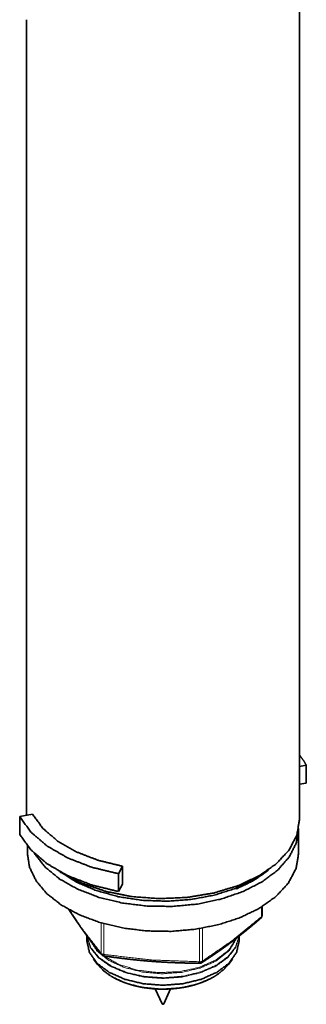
# Model space of a CAD drawing. Header units: millimetres. Extents: x 0 to 1189, y 0 to 841.
# Tile 41 of 84: x 622 to 636, y 268 to 313. Entities that reach past the tile are written whole.
import ezdxf

# ---------------------------------------------------------------- set-up
doc = ezdxf.new("R2010")
doc.units = ezdxf.units.MM
doc.layers.add('1', color=7, linetype='Continuous')

msp = doc.modelspace()

# ---------------------------------------------------------------- linework, layer by layer
at = {"layer": '1', "color": 3, "linetype": 'Continuous', "lineweight": 35}
for p, q in [((635.338, 276.66), (635.338, 315.135)), ((622.788, 313.423), (622.788, 276.862)), ((635.652, 279.168), (635.338, 279.112)), ((635.652, 279.168), (635.652, 278.352)), ((635.652, 278.352), (635.338, 278.296)), ((623.07, 276.913), (622.473, 276.806)), ((622.473, 276.806), (622.473, 275.989)), ((635.3, 275.129), (635.3, 276.265)), ((622.825, 275.467), (622.825, 275.129)), ((627.017, 274.183), (627.202, 274.527)), ((627.202, 274.527), (627.202, 273.711)), ((633.885, 274.34), (633.885, 274.323)), ((627.017, 274.183), (627.017, 273.366)), ((627.017, 273.366), (627.202, 273.711)), ((632.41, 273.512), (632.44, 273.488)), ((632.44, 273.524), (632.44, 273.488))]:
    msp.add_line(p, q, dxfattribs=at)
at = {"layer": '1', "color": 253, "linetype": 'Continuous', "lineweight": 13}
for p, q in [((633.589, 272.207), (633.589, 272.652)), ((626.217, 270.527), (626.217, 271.925)), ((626.336, 271.891), (626.336, 270.474)), ((630.743, 270.138), (630.743, 271.661)), ((630.882, 271.685), (630.882, 270.171))]:
    msp.add_line(p, q, dxfattribs=at)
at = {"layer": '1', "color": 2, "linetype": 'Continuous', "lineweight": 35}
for p, q in [((633.62, 272.26), (633.62, 272.671)), ((625.563, 271.327), (625.563, 271.08)), ((632.563, 271.08), (632.563, 271.311)), ((625.868, 270.255), (626.052, 270.016)), ((632.073, 270.016), (632.258, 270.255)), ((628.71, 268.893), (629.031, 268.197)), ((629.094, 268.197), (629.415, 268.893))]:
    msp.add_line(p, q, dxfattribs=at)
for centre, start, end in [((633.47, 272.26), 311.0308, 0), ((626.356, 270.56), 219.6505, 261.5383), ((630.763, 270.224), 269.7966, 300), ((630.763, 270.224), 300, 302.3671)]:
    msp.add_arc(centre, 0.15, start, end, dxfattribs=at)
at = {"layer": '1', "color": 3, "linetype": 'Continuous', "lineweight": 35}
for points, knots in [([(635.338, 279.644), (635.508, 279.409), (635.652, 279.168)], [0, 0, 0.508481, 1, 1]), ([(627.202, 274.527), (626.083, 274.799), (625.076, 275.19), (624.217, 275.685), (623.54, 276.267), (623.07, 276.913)], [0, 0, 0.234282, 0.454153, 0.655797, 0.837406, 1, 1]), ([(622.473, 276.806), (622.99, 276.095), (623.735, 275.456), (624.678, 274.911), (625.786, 274.481), (627.017, 274.183)], [0, 0, 0.16259, 0.3442, 0.545846, 0.765717, 1, 1]), ([(633.5, 274.099), (634.28, 274.648), (634.86, 275.274), (635.217, 275.954), (635.338, 276.66)], [0, 0, 0.289801, 0.549048, 0.78223, 1, 1]), ([(635.3, 276.265), (635.189, 275.594), (634.863, 274.948), (634.334, 274.347), (633.621, 273.814), (632.748, 273.367), (631.746, 273.022), (630.651, 272.79), (629.5, 272.68), (628.334, 272.696), (627.193, 272.837), (626.117, 273.098), (625.145, 273.47), (624.31, 273.94), (623.641, 274.492), (623.161, 275.106)], [0, 0, 0.046946, 0.096964, 0.152223, 0.21372, 0.281437, 0.354612, 0.431945, 0.511802, 0.592363, 0.671753, 0.748186, 0.820096, 0.8863, 0.946196, 1, 1]), ([(622.473, 275.989), (622.99, 275.279), (623.735, 274.639), (624.678, 274.095), (625.786, 273.665), (627.017, 273.366)], [0, 0, 0.162593, 0.3442, 0.545846, 0.765717, 1, 1]), ([(622.825, 275.129), (622.927, 274.48), (623.231, 273.852), (623.725, 273.266), (624.394, 272.741), (625.216, 272.295), (626.164, 271.941), (627.207, 271.691), (628.311, 271.554), (629.439, 271.535), (630.555, 271.633), (631.623, 271.845), (632.606, 272.166), (633.473, 272.583)], [0, 0, 0.052834, 0.108891, 0.170528, 0.238909, 0.314135, 0.395498, 0.481724, 0.571151, 0.661893, 0.751977, 0.839469, 0.922617, 1, 1]), ([(633.473, 272.583), (634.249, 273.129), (634.826, 273.751), (635.18, 274.427), (635.3, 275.13)], [0, 0, 0.289809, 0.549052, 0.782227, 1, 1]), ([(624.321, 274.277), (625.084, 273.798), (625.991, 273.411), (627.007, 273.129), (628.097, 272.963), (629.222, 272.919), (630.341, 272.998), (631.414, 273.197), (632.403, 273.509), (633.272, 273.924)], [0, 0, 0.09605, 0.201074, 0.313474, 0.430992, 0.550956, 0.670515, 0.786848, 0.89738, 1, 1]), ([(624.415, 274.226), (625.357, 273.736), (626.451, 273.366), (627.652, 273.13), (628.91, 273.039), (630.174, 273.095), (631.393, 273.297), (632.517, 273.636), (633.5, 274.099)], [0, 0, 0.112245, 0.234281, 0.363565, 0.496867, 0.630608, 0.761174, 0.885217, 1, 1]), ([(632.44, 273.488), (633.226, 273.869), (633.885, 274.323)], [0, 0, 0.521736, 1, 1]), ([(633.272, 273.924), (633.608, 274.135), (633.912, 274.361)], [0, 0, 0.511175, 1, 1])]:
    msp.add_open_spline(points, degree=1, knots=knots, dxfattribs=at)
at = {"layer": '1', "color": 2, "linetype": 'Continuous', "lineweight": 35}
for points, knots in [([(624.718, 272.551), (624.866, 272.326), (624.989, 272.141), (625.113, 271.959), (625.231, 271.788), (625.348, 271.621), (625.473, 271.448), (625.598, 271.279), (625.72, 271.116), (625.843, 270.957), (625.971, 270.793), (626.099, 270.633), (626.169, 270.547), (626.24, 270.462)], [0, 0, 0.103945, 0.190052, 0.275242, 0.355274, 0.434272, 0.516852, 0.598233, 0.67691, 0.754579, 0.834929, 0.914106, 0.957244, 1, 1]), ([(630.843, 270.094), (630.881, 270.118), (630.918, 270.142), (631.126, 270.276), (631.333, 270.415), (631.529, 270.549), (631.725, 270.685), (631.912, 270.819), (632.098, 270.955), (632.296, 271.104), (632.493, 271.256), (632.688, 271.409), (632.882, 271.566), (633.086, 271.733), (633.29, 271.904), (633.429, 272.024), (633.569, 272.144)], [0, 0, 0.013004, 0.02604, 0.098401, 0.171586, 0.24103, 0.31099, 0.378114, 0.445833, 0.518219, 0.591252, 0.663808, 0.736913, 0.814261, 0.892197, 0.945954, 1, 1]), ([(625.563, 271.08), (625.682, 270.557), (626.031, 270.069), (626.588, 269.651), (627.313, 269.33), (628.157, 269.128), (629.063, 269.059), (629.969, 269.128), (630.813, 269.33), (631.538, 269.651)], [0, 0, 0.076953, 0.162997, 0.262852, 0.376587, 0.501096, 0.631425, 0.761754, 0.886262, 1, 1]), ([(631.538, 269.651), (632.094, 270.069), (632.443, 270.557), (632.563, 271.08)], [0, 0, 0.379887, 0.707238, 1, 1]), ([(626.333, 270.409), (626.414, 270.396), (626.495, 270.384), (626.833, 270.337), (627.171, 270.295), (627.489, 270.257), (627.807, 270.223), (628.11, 270.193), (628.413, 270.167), (628.734, 270.143), (629.056, 270.123), (629.371, 270.106), (629.687, 270.093), (630.017, 270.082), (630.347, 270.075), (630.555, 270.073), (630.763, 270.072)], [0, 0, 0.018434, 0.036868, 0.113486, 0.190069, 0.262164, 0.334213, 0.40267, 0.471078, 0.543506, 0.615877, 0.686943, 0.757938, 0.832294, 0.906563, 0.953297, 1, 1]), ([(626.052, 270.017), (626.313, 269.743), (626.648, 269.497)], [0, 0, 0.476615, 1, 1]), ([(631.591, 269.571), (631.859, 269.784), (632.073, 270.017)], [0, 0, 0.51982, 1, 1]), ([(626.659, 269.487), (626.742, 269.437), (626.828, 269.389), (626.92, 269.342), (627.015, 269.296), (627.112, 269.253), (627.213, 269.211), (627.316, 269.172), (627.421, 269.136), (627.528, 269.101), (627.638, 269.069), (627.749, 269.039), (627.863, 269.012), (627.977, 268.988), (628.094, 268.965), (628.211, 268.946), (628.33, 268.929), (628.45, 268.914), (628.57, 268.902), (628.691, 268.893), (628.813, 268.886), (628.935, 268.882), (629.057, 268.881), (629.179, 268.882), (629.301, 268.886), (629.423, 268.892), (629.544, 268.901), (629.665, 268.913), (629.785, 268.927), (629.903, 268.944), (630.021, 268.963), (630.137, 268.985), (630.252, 269.01), (630.283, 269.017), (630.314, 269.024)], [0, 0, 0.02557, 0.051534, 0.079021, 0.106972, 0.135339, 0.164117, 0.193297, 0.222858, 0.252773, 0.283038, 0.313607, 0.344484, 0.375623, 0.407004, 0.438613, 0.47042, 0.502387, 0.534496, 0.56672, 0.599029, 0.631395, 0.663789, 0.696193, 0.728557, 0.760874, 0.793104, 0.825229, 0.8572, 0.88902, 0.920639, 0.952042, 0.983188, 0.99161, 1, 1]), ([(630.314, 269.024), (630.374, 269.039), (630.433, 269.054), (630.543, 269.085), (630.652, 269.118), (630.758, 269.154), (630.862, 269.192), (630.964, 269.232), (631.063, 269.274), (631.159, 269.319), (631.253, 269.366), (631.343, 269.414), (631.431, 269.465), (631.507, 269.513), (631.58, 269.562)], [0, 0, 0.044292, 0.088357, 0.171281, 0.253285, 0.334392, 0.41446, 0.493518, 0.571422, 0.648236, 0.72385, 0.798293, 0.871415, 0.936222, 1, 1]), ([(629.094, 268.197), (629.063, 268.183), (629.031, 268.197)], [0, 0, 0.500275, 1, 1])]:
    msp.add_open_spline(points, degree=1, knots=knots, dxfattribs=at)
at = {"layer": '1', "color": 253, "linetype": 'Continuous', "lineweight": 13}
for points, knots in [([(624.754, 272.544), (625.363, 271.632), (626.217, 270.527)], [0, 0, 0.440007, 1, 1]), ([(630.882, 270.171), (632.23, 271.099), (633.589, 272.207)], [0, 0, 0.482734, 1, 1]), ([(633.568, 272.146), (633.585, 272.171), (633.589, 272.207)], [0, 0, 0.4622, 1, 1]), ([(633.589, 272.207), (633.612, 272.232), (633.62, 272.26)], [0, 0, 0.539622, 1, 1]), ([(632.56, 271.308), (632.411, 270.801), (632.045, 270.332), (631.485, 269.932), (630.769, 269.626), (629.942, 269.434), (629.059, 269.369), (628.175, 269.435), (627.349, 269.628), (626.634, 269.935), (626.077, 270.336), (625.712, 270.805), (625.565, 271.313)], [0, 0, 0.061131, 0.129935, 0.209482, 0.299556, 0.397707, 0.500193, 0.602661, 0.700756, 0.790746, 0.870194, 0.938909, 1, 1]), ([(625.574, 271.304), (625.738, 270.799), (626.119, 270.335), (626.69, 269.941), (627.414, 269.643), (628.246, 269.46), (629.131, 269.404), (630.011, 269.48), (630.83, 269.681), (631.534, 269.995)], [0, 0, 0.077591, 0.165287, 0.26665, 0.381154, 0.505572, 0.635074, 0.764157, 0.887343, 1, 1]), ([(625.709, 271.122), (626.033, 270.63), (626.57, 270.203), (627.282, 269.874), (628.119, 269.663), (629.022, 269.587), (629.928, 269.651), (630.773, 269.85), (631.498, 270.17)], [0, 0, 0.092168, 0.199299, 0.321914, 0.456782, 0.598442, 0.740398, 0.876116, 1, 1]), ([(631.493, 270.215), (632.081, 270.669), (632.423, 271.2)], [0, 0, 0.540387, 1, 1]), ([(631.498, 270.17), (632.113, 270.653), (632.451, 271.22)], [0, 0, 0.542352, 1, 1]), ([(631.534, 269.995), (632.053, 270.377), (632.399, 270.82), (632.551, 271.298)], [0, 0, 0.377446, 0.706399, 1, 1]), ([(626.217, 270.527), (626.264, 270.491), (626.336, 270.474)], [0, 0, 0.445042, 1, 1]), ([(626.217, 270.527), (626.224, 270.492), (626.241, 270.463)], [0, 0, 0.509488, 1, 1]), ([(626.334, 270.411), (626.332, 270.428), (626.336, 270.474)], [0, 0, 0.261047, 1, 1]), ([(626.336, 270.474), (628.53, 270.221), (630.743, 270.138)], [0, 0, 0.499392, 1, 1]), ([(626.339, 270.407), (627.034, 270.016), (627.89, 269.752), (628.841, 269.638), (629.809, 269.681), (630.717, 269.878), (631.493, 270.215)], [0, 0, 0.147806, 0.313925, 0.49131, 0.670871, 0.843167, 1, 1]), ([(630.743, 270.138), (630.82, 270.144), (630.882, 270.171)], [0, 0, 0.534119, 1, 1]), ([(630.763, 270.074), (630.752, 270.091), (630.743, 270.138)], [0, 0, 0.291731, 1, 1]), ([(630.842, 270.097), (630.87, 270.127), (630.882, 270.171)], [0, 0, 0.470262, 1, 1]), ([(626.648, 269.497), (627.329, 269.174), (628.133, 268.967), (629.003, 268.89), (629.878, 268.949), (630.695, 269.139), (631.395, 269.447)], [0, 0, 0.152534, 0.320716, 0.497688, 0.675235, 0.84505, 1, 1]), ([(631.395, 269.447), (631.495, 269.508), (631.591, 269.571)], [0, 0, 0.505812, 1, 1])]:
    msp.add_open_spline(points, degree=1, knots=knots, dxfattribs=at)

doc.saveas('drawing.dxf')
